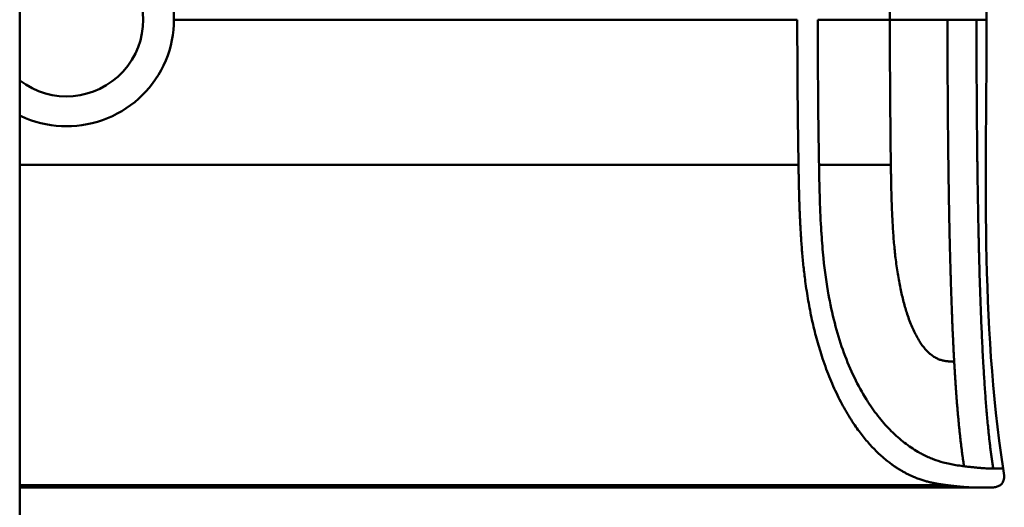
# Model space of a CAD drawing. Header units: millimetres. Extents: x 20 to 833, y 20 to 574.
# Tile 21 of 26: x 427 to 459, y 408 to 423. Entities that reach past the tile are written whole.
import ezdxf

# ---------------------------------------------------------------- set-up
doc = ezdxf.new("R2010")
doc.units = ezdxf.units.MM
doc.header["$LTSCALE"] = 2
doc.layers.add('Sichtbare Kanten(DIN)', color=7, linetype='Continuous', lineweight=50)
doc.layers.add('Sichtbare tangentiale Kanten(DIN)', color=7, linetype='Continuous', lineweight=50)

msp = doc.modelspace()

# ---------------------------------------------------------------- linework, layer by layer
at = {"layer": 'Sichtbare Kanten(DIN)'}
for p, q in [((427.068, 497.46), (427.068, 306.029)), ((446.558, 408.256), (427.068, 408.256)), ((427.755, 408.29), (427.755, 408.26)), ((428.594, 408.29), (427.755, 408.29)), ((427.755, 408.26), (428.594, 408.26)), ((428.594, 408.26), (428.594, 408.29)), ((428.804, 408.258), (428.804, 408.298)), ((430.371, 408.29), (430.371, 408.26)), ((431.432, 408.289), (431.709, 408.289)), ((431.432, 408.261), (431.432, 408.289)), ((431.709, 408.261), (431.432, 408.261)), ((431.709, 408.289), (431.709, 408.273)), ((431.709, 408.273), (432.853, 408.273)), ((431.709, 408.273), (431.709, 408.27)), ((431.709, 408.27), (431.709, 408.261)), ((432.853, 408.27), (431.709, 408.27)), ((432.853, 408.289), (433.13, 408.289)), ((432.853, 408.273), (432.853, 408.289)), ((432.853, 408.273), (432.853, 408.27)), ((432.853, 408.261), (432.853, 408.27)), ((433.13, 408.261), (432.853, 408.261)), ((433.13, 408.289), (433.13, 408.261)), ((433.713, 408.289), (435.185, 408.289)), ((433.713, 408.261), (433.713, 408.289)), ((435.2, 408.261), (433.713, 408.261)), ((433.99, 408.289), (433.99, 408.284)), ((433.99, 408.273), (433.99, 408.284)), ((435.185, 408.284), (433.99, 408.284)), ((433.99, 408.27), (433.99, 408.273)), ((433.99, 408.273), (435.053, 408.273)), ((435.053, 408.27), (433.99, 408.27)), ((433.99, 408.263), (433.99, 408.27)), ((433.99, 408.263), (435.2, 408.263)), ((435.053, 408.273), (435.053, 408.27)), ((435.185, 408.289), (435.185, 408.284)), ((435.2, 408.263), (435.2, 408.261)), ((435.605, 408.289), (435.882, 408.289)), ((435.882, 408.289), (435.882, 408.269)), ((437.026, 408.289), (437.303, 408.289)), ((437.026, 408.269), (437.026, 408.289)), ((437.867, 408.286), (437.867, 408.273)), ((437.991, 408.288), (437.991, 408.279)), ((437.996, 408.278), (437.996, 408.272)), ((438.112, 408.275), (438.125, 408.275)), ((438.184, 408.284), (438.171, 408.284)), ((438.184, 408.289), (438.184, 408.284)), ((438.4, 408.27), (438.4, 408.274)), ((438.853, 408.272), (438.853, 408.268)), ((438.94, 408.271), (438.94, 408.265)), ((439.088, 408.287), (439.088, 408.282)), ((439.737, 408.286), (439.737, 408.273)), ((439.862, 408.288), (439.862, 408.279)), ((439.867, 408.278), (439.867, 408.272)), ((439.983, 408.275), (439.995, 408.275)), ((440.054, 408.284), (440.041, 408.284)), ((440.054, 408.289), (440.054, 408.284)), ((440.271, 408.27), (440.271, 408.274)), ((440.724, 408.272), (440.724, 408.268)), ((440.81, 408.271), (440.81, 408.265)), ((440.958, 408.287), (440.958, 408.282)), ((441.6, 408.261), (441.6, 408.289)), ((441.6, 408.289), (443.073, 408.289)), ((443.087, 408.261), (441.6, 408.261)), ((441.877, 408.289), (441.877, 408.284)), ((441.877, 408.273), (441.877, 408.284)), ((443.073, 408.284), (441.877, 408.284)), ((441.877, 408.273), (441.877, 408.27)), ((441.877, 408.273), (442.94, 408.273)), ((441.877, 408.263), (441.877, 408.27)), ((442.94, 408.27), (441.877, 408.27)), ((441.877, 408.263), (443.087, 408.263)), ((442.94, 408.273), (442.94, 408.27)), ((443.073, 408.289), (443.073, 408.284)), ((443.087, 408.263), (443.087, 408.261)), ((443.606, 408.289), (444.571, 408.289)), ((443.606, 408.261), (443.606, 408.289)), ((443.886, 408.261), (443.606, 408.261)), ((443.886, 408.289), (443.886, 408.284)), ((443.886, 408.284), (443.886, 408.272)), ((443.886, 408.272), (443.886, 408.269)), ((443.886, 408.269), (443.886, 408.261)), ((444.511, 408.269), (443.886, 408.269)), ((444.511, 408.272), (444.511, 408.269)), ((444.804, 408.269), (444.804, 408.273)), ((444.978, 408.277), (444.978, 408.287)), ((445.066, 408.265), (445.066, 408.261)), ((445.385, 408.261), (445.066, 408.261)), ((446.558, 408.256), (457.736, 408.256))]:
    msp.add_line(p, q, dxfattribs=at)
msp.add_arc((428.568, 423.257), 2.458, 232.4012, 127.5988, dxfattribs=at)
for centre, major_axis, ratio, start_param, end_param in [((443.31, 3349.927), (0, -2941.666), 0.977785, 6.278142, 6.278687), ((424.962, 4466.095), (0, -4057.838), 0.978322, 0.000968, 0.001362), ((439.701, 408.287), (1.913, 0.011), 0.006639, 3.429951, 3.612913), ((438.309, 408.279), (-0.322, 0), 0.013262, 0.786802, 0.914041), ((441.571, 408.287), (1.913, 0.011), 0.006639, 3.429951, 3.612913), ((440.179, 408.279), (-0.322, 0), 0.013262, 0.786802, 0.914041)]:
    msp.add_ellipse(centre, major_axis=major_axis, ratio=ratio, start_param=start_param, end_param=end_param, dxfattribs=at)
for points, degree, knots in [([(458.58, 437.646), (458.301, 435.854), (458.234, 434.033), (458.066, 429.233), (458.046, 426.244), (458.046, 423.256)], 3, [0, 0, 0, 0, 0.544198, 0.544198, 1.440627, 1.440627, 1.440627, 1.440627]), ([(427.068, 426.331), (427.131, 426.361), (427.194, 426.389), (427.681, 426.588), (428.139, 426.672), (428.568, 426.672), (428.998, 426.672), (429.458, 426.587), (430.304, 426.241), (430.691, 425.98), (431.304, 425.375), (431.57, 424.991), (431.924, 424.147), (432.011, 423.688), (432.011, 423.257), (432.011, 423.256), (432.011, 423.256)], 3, [1.9184747, 1.9184747, 1.9184747, 1.9184747, 1.9380413, 1.9380413, 2.0668318, 2.0668318, 2.0668318, 2.1958916, 2.1958916, 2.3249514, 2.3249514, 2.4542456, 2.4542456, 2.5835399, 2.5835399, 2.5835728, 2.5835728, 2.5835728, 2.5835728]), ([(427.068, 420.183), (427.131, 420.152), (427.194, 420.124), (427.681, 419.926), (428.139, 419.841), (428.998, 419.841), (429.458, 419.926), (430.304, 420.272), (430.691, 420.533), (431.304, 421.138), (431.57, 421.523), (431.924, 422.366), (432.011, 422.825), (432.011, 423.256)], 3, [-1.1817725, -1.1817725, -1.1817725, -1.1817725, -1.1622062, -1.1622062, -1.0334154, -1.0334154, -0.9043555, -0.9043555, -0.7752956, -0.7752956, -0.6460012, -0.6460012, -0.5167398, -0.5167398, -0.5167398, -0.5167398]), ([(458.58, 408.867), (458.596, 408.77), (458.613, 408.671), (458.603, 408.544), (458.598, 408.515), (458.585, 408.469), (458.578, 408.45), (458.56, 408.415), (458.549, 408.398), (458.524, 408.368), (458.509, 408.354), (458.462, 408.318), (458.425, 408.3), (458.349, 408.276), (458.31, 408.268), (458.232, 408.26), (458.192, 408.258), (458.148, 408.257), (458.143, 408.257), (458.134, 408.257), (458.129, 408.257), (458.121, 408.256), (458.117, 408.256), (458.111, 408.256), (458.108, 408.256), (458.099, 408.256), (458.097, 408.256), (458.087, 408.256), (458.088, 408.256), (458.082, 408.256), (458.079, 408.256), (458.07, 408.256), (458.068, 408.256), (458.062, 408.256), (458.062, 408.256), (458.059, 408.256), (458.059, 408.256), (458.059, 408.256), (458.059, 408.256), (458.058, 408.256), (458.058, 408.256), (458.058, 408.256), (458.058, 408.256), (458.058, 408.256), (458.058, 408.256), (458.058, 408.256), (458.058, 408.256), (458.058, 408.256)], 3, [0, 0, 0, 0, 0.0294977, 0.0294977, 0.0381619, 0.0381619, 0.0440713, 0.0440713, 0.0499905, 0.0499905, 0.0559122, 0.0559122, 0.0678949, 0.0678949, 0.0797343, 0.0797343, 0.0915274, 0.0915274, 0.0930013, 0.0930013, 0.0944832, 0.0944832, 0.0959796, 0.0959796, 0.0974664, 0.0974664, 0.1034692, 0.1034692, 0.1270507, 0.1270507, 0.1879011, 0.1879011, 0.2107211, 0.2107211, 0.215001, 0.215001, 0.2153689, 0.2153689, 0.2155531, 0.2155531, 0.2155992, 0.2155992, 0.2156456, 0.2156456, 0.2156571, 0.2156571, 0.2156688, 0.2156688, 0.2156688, 0.2156688]), ([(427.125, 408.256), (427.125, 408.256), (427.125, 408.256), (427.125, 408.256), (427.125, 408.256), (427.125, 408.256), (427.125, 408.256), (427.124, 408.256), (427.124, 408.256), (427.12, 408.256), (427.116, 408.256), (427.108, 408.256), (427.103, 408.256), (427.091, 408.256), (427.083, 408.256), (427.072, 408.256), (427.07, 408.256), (427.068, 408.256)], 3, [0.000004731, 0.000004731, 0.000004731, 0.000004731, 0.000013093, 0.000013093, 0.000025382, 0.000025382, 0.00006451, 0.00006451, 0.0001034, 0.0001034, 0.001348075, 0.001348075, 0.002591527, 0.002591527, 0.005078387, 0.005078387, 0.005692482, 0.005692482, 0.005692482, 0.005692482]), ([(436.625, 408.256), (436.625, 408.256), (436.625, 408.256), (436.625, 408.256), (436.624, 408.256), (436.624, 408.256), (436.623, 408.256), (436.622, 408.256), (436.621, 408.256), (436.617, 408.256), (436.614, 408.256), (436.603, 408.256), (436.596, 408.256), (436.577, 408.256), (436.564, 408.256), (434.364, 408.256), (432.176, 408.256), (429.989, 408.256)], 3, [0, 0, 0, 0, 0.000016, 0.000016, 0.0000801, 0.0000801, 0.0002083, 0.0002083, 0.0004646, 0.0004646, 0.0014898, 0.0014898, 0.0035403, 0.0035403, 0.007385, 0.007385, 0.6635937, 0.6635937, 0.6635937, 0.6635937]), ([(437.303, 408.289), (437.303, 408.282), (437.303, 408.276), (437.303, 408.269), (437.306, 408.267), (437.244, 408.264), (437.207, 408.264), (437.105, 408.262), (437.045, 408.262), (436.889, 408.261), (436.794, 408.261), (436.554, 408.26), (436.408, 408.26), (436.19, 408.261), (436.083, 408.261), (435.909, 408.261), (435.841, 408.262), (435.729, 408.263), (435.688, 408.264), (435.64, 408.265), (435.626, 408.266), (435.613, 408.267), (435.61, 408.268), (435.607, 408.268), (435.606, 408.268), (435.605, 408.269), (435.605, 408.269), (435.605, 408.269), (435.605, 408.269), (435.605, 408.269), (435.605, 408.269), (435.605, 408.269), (435.605, 408.269), (435.605, 408.269), (435.605, 408.269), (435.605, 408.269), (435.605, 408.269), (435.605, 408.269), (435.605, 408.269), (435.605, 408.269), (435.605, 408.269), (435.605, 408.274), (435.605, 408.281), (435.605, 408.289)], 3, [0, 0, 0, 0, 0.1092334, 0.1092334, 0.1490232, 0.1490232, 0.1726138, 0.1726138, 0.1937378, 0.1937378, 0.2182547, 0.2182547, 0.2526067, 0.2526067, 0.2870093, 0.2870093, 0.3152043, 0.3152043, 0.3443314, 0.3443314, 0.3644971, 0.3644971, 0.3751144, 0.3751144, 0.3803766, 0.3803766, 0.3830492, 0.3830492, 0.38432, 0.38432, 0.3850207, 0.3850207, 0.3856281, 0.3856281, 0.3856453, 0.3856453, 0.3856529, 0.3856529, 0.385659, 0.385659, 0.3856615, 0.3856615, 0.5134692, 0.5134692, 0.5134692, 0.5134692]), ([(435.882, 408.289), (435.882, 408.283), (435.882, 408.278), (435.882, 408.274), (435.882, 408.272), (435.882, 408.27), (435.882, 408.269), (435.882, 408.268), (435.883, 408.268), (435.886, 408.268), (435.893, 408.267), (435.909, 408.266), (435.942, 408.265), (435.964, 408.264), (435.995, 408.264), (436.036, 408.264), (436.077, 408.263), (436.125, 408.263), (436.179, 408.263), (436.242, 408.262), (436.31, 408.262), (436.379, 408.262), (436.397, 408.262), (436.421, 408.262), (436.45, 408.262), (436.513, 408.262), (436.598, 408.262), (436.68, 408.263), (436.739, 408.263), (436.793, 408.263), (436.84, 408.263), (436.883, 408.264), (436.918, 408.264), (436.945, 408.265), (436.974, 408.265), (436.993, 408.266), (437.006, 408.266), (437.02, 408.267), (437.026, 408.268), (437.026, 408.269)], 3, [0, 0, 0, 0, 0.0858896, 0.0858896, 0.0858896, 0.1279276, 0.1279276, 0.1279276, 0.1432993, 0.1432993, 0.1432993, 0.1836295, 0.1836295, 0.1836295, 0.21198, 0.21198, 0.21198, 0.2404515, 0.2404515, 0.2404515, 0.2735893, 0.2735893, 0.2735893, 0.2822713, 0.2822713, 0.2822713, 0.3015509, 0.3015509, 0.3015509, 0.3153228, 0.3153228, 0.3153228, 0.328077, 0.328077, 0.328077, 0.3418436, 0.3418436, 0.3418436, 0.3581502, 0.3581502, 0.3581502, 0.3581502]), ([(439.074, 408.27), (439.102, 408.269), (439.126, 408.269), (439.164, 408.268), (439.179, 408.268), (439.21, 408.266), (439.217, 408.266), (439.201, 408.264), (439.182, 408.264), (439.116, 408.262), (439.067, 408.262), (438.959, 408.261), (438.884, 408.261), (438.674, 408.26), (438.567, 408.26), (438.401, 408.26), (438.251, 408.26), (437.893, 408.261), (437.809, 408.261), (437.714, 408.262)], 3, [0, 0, 0, 0, 0.0114915, 0.0114915, 0.0227532, 0.0227532, 0.0450369, 0.0450369, 0.0645561, 0.0645561, 0.0860667, 0.0860667, 0.1052546, 0.1052546, 0.12316, 0.12316, 0.1329562, 0.1329562, 0.1429345, 0.1429345, 0.1429345, 0.1429345]), ([(437.867, 408.273), (437.839, 408.273), (437.814, 408.274), (437.794, 408.274), (437.775, 408.275), (437.761, 408.275), (437.75, 408.276), (437.739, 408.276), (437.733, 408.277), (437.73, 408.278), (437.729, 408.278), (437.728, 408.278), (437.728, 408.279), (437.728, 408.279), (437.729, 408.279), (437.732, 408.28)], 3, [0, 0, 0, 0, 0.01175174, 0.01175174, 0.01175174, 0.02263405, 0.02263405, 0.02263405, 0.03418298, 0.03418298, 0.03418298, 0.0383665, 0.0383665, 0.0383665, 0.0427469, 0.0427469, 0.0427469, 0.0427469]), ([(437.732, 408.28), (437.739, 408.281), (437.759, 408.283), (437.832, 408.285), (437.879, 408.286), (437.982, 408.288), (438.058, 408.288), (438.206, 408.29), (438.295, 408.29), (438.48, 408.29), (438.573, 408.29), (438.665, 408.29)], 3, [0, 0, 0, 0, 0.0226843, 0.0226843, 0.0471214, 0.0471214, 0.0950996, 0.0950996, 0.1652353, 0.1652353, 0.2353795, 0.2353795, 0.2353795, 0.2353795]), ([(438.171, 408.284), (438.143, 408.284), (438.117, 408.283), (438.093, 408.283), (438.07, 408.283), (438.051, 408.282), (438.035, 408.282), (438.027, 408.282), (438.019, 408.281), (438.012, 408.281), (438.005, 408.281), (438, 408.28), (437.996, 408.28), (437.99, 408.279), (437.99, 408.279), (437.997, 408.278), (438.002, 408.278), (438.012, 408.277), (438.026, 408.277), (438.041, 408.276), (438.059, 408.276), (438.081, 408.276)], 3, [0, 0, 0, 0, 0.00910864, 0.00910864, 0.00910864, 0.01796935, 0.01796935, 0.01796935, 0.02226226, 0.02226226, 0.02226226, 0.02577904, 0.02577904, 0.02577904, 0.03210922, 0.03210922, 0.03210922, 0.0373818, 0.0373818, 0.0373818, 0.04265759, 0.04265759, 0.04265759, 0.04265759]), ([(438.4, 408.27), (438.314, 408.27), (438.253, 408.27), (438.186, 408.271), (438.118, 408.271), (438.054, 408.271), (437.996, 408.272)], 3, [0, 0, 0, 0, 0.02152225, 0.02152225, 0.02152225, 0.04305819, 0.04305819, 0.04305819, 0.04305819]), ([(438.125, 408.275), (438.256, 408.274), (438.454, 408.273), (438.703, 408.272), (438.788, 408.272), (438.941, 408.271), (439.015, 408.27), (439.074, 408.27)], 3, [0, 0, 0, 0, 0.04648501, 0.04648501, 0.06986246, 0.06986246, 0.09248548, 0.09248548, 0.09248548, 0.09248548]), ([(439.088, 408.282), (438.942, 408.283), (438.805, 408.284), (438.575, 408.285), (438.496, 408.285), (438.341, 408.285), (438.255, 408.284), (438.184, 408.284)], 3, [0, 0, 0, 0, 0.04647205, 0.04647205, 0.06998895, 0.06998895, 0.09284234, 0.09284234, 0.09284234, 0.09284234]), ([(438.398, 408.262), (438.461, 408.262), (438.525, 408.262), (438.587, 408.262), (438.661, 408.262), (438.711, 408.263), (438.744, 408.263), (438.792, 408.263), (438.831, 408.263), (438.864, 408.263), (438.887, 408.264), (438.906, 408.264), (438.918, 408.264), (438.932, 408.265), (438.939, 408.265), (438.94, 408.265)], 3, [0, 0, 0, 0, 0.0188348, 0.0188348, 0.0188348, 0.0412232, 0.0412232, 0.0412232, 0.0734599, 0.0734599, 0.0734599, 0.0962138, 0.0962138, 0.0962138, 0.1202703, 0.1202703, 0.1202703, 0.1202703]), ([(438.541, 408.269), (438.518, 408.269), (438.494, 408.269), (438.471, 408.27), (438.469, 408.27), (438.458, 408.27), (438.446, 408.27), (438.431, 408.27), (438.412, 408.27), (438.4, 408.27)], 3, [0, 0, 0, 0, 0.007243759, 0.007243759, 0.007243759, 0.007783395, 0.007783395, 0.007783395, 0.008527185, 0.008527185, 0.008527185, 0.008527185]), ([(438.853, 408.268), (438.816, 408.268), (438.766, 408.268), (438.712, 408.269), (438.657, 408.269), (438.605, 408.269), (438.541, 408.269)], 3, [0, 0, 0, 0, 0.01715883, 0.01715883, 0.01715883, 0.03436624, 0.03436624, 0.03436624, 0.03436624]), ([(438.94, 408.265), (438.94, 408.266), (438.936, 408.266), (438.923, 408.267), (438.909, 408.267), (438.889, 408.267), (438.853, 408.268)], 3, [0, 0, 0, 0, 0.01167029, 0.01167029, 0.01167029, 0.02361101, 0.02361101, 0.02361101, 0.02361101]), ([(440.945, 408.27), (440.973, 408.269), (440.996, 408.269), (441.035, 408.268), (441.049, 408.268), (441.08, 408.266), (441.087, 408.266), (441.072, 408.264), (441.053, 408.264), (440.986, 408.262), (440.938, 408.262), (440.829, 408.261), (440.755, 408.261), (440.545, 408.26), (440.437, 408.26), (440.272, 408.26), (440.122, 408.26), (439.764, 408.261), (439.68, 408.261), (439.584, 408.262)], 3, [0, 0, 0, 0, 0.0114915, 0.0114915, 0.0227532, 0.0227532, 0.0450369, 0.0450369, 0.0645561, 0.0645561, 0.0860668, 0.0860668, 0.1052548, 0.1052548, 0.1231602, 0.1231602, 0.1329564, 0.1329564, 0.1429347, 0.1429347, 0.1429347, 0.1429347]), ([(439.737, 408.273), (439.71, 408.273), (439.685, 408.274), (439.664, 408.274), (439.645, 408.275), (439.631, 408.275), (439.621, 408.276), (439.609, 408.276), (439.603, 408.277), (439.601, 408.278), (439.6, 408.278), (439.599, 408.278), (439.599, 408.279), (439.599, 408.279), (439.6, 408.279), (439.603, 408.28)], 3, [0, 0, 0, 0, 0.01175175, 0.01175175, 0.01175175, 0.02263408, 0.02263408, 0.02263408, 0.03418299, 0.03418299, 0.03418299, 0.0383665, 0.0383665, 0.0383665, 0.0427469, 0.0427469, 0.0427469, 0.0427469]), ([(439.603, 408.28), (439.61, 408.281), (439.63, 408.283), (439.703, 408.285), (439.749, 408.286), (439.853, 408.288), (439.928, 408.288), (440.076, 408.29), (440.166, 408.29), (440.351, 408.29), (440.443, 408.29), (440.535, 408.29)], 3, [0, 0, 0, 0, 0.0226843, 0.0226843, 0.0471214, 0.0471214, 0.0950996, 0.0950996, 0.1652353, 0.1652353, 0.2353795, 0.2353795, 0.2353795, 0.2353795]), ([(440.041, 408.284), (440.013, 408.284), (439.987, 408.283), (439.963, 408.283), (439.941, 408.283), (439.921, 408.282), (439.906, 408.282), (439.898, 408.282), (439.89, 408.281), (439.882, 408.281), (439.876, 408.281), (439.87, 408.28), (439.867, 408.28), (439.86, 408.279), (439.86, 408.279), (439.867, 408.278), (439.873, 408.278), (439.883, 408.277), (439.897, 408.277), (439.911, 408.276), (439.93, 408.276), (439.952, 408.276)], 3, [0, 0, 0, 0, 0.00910864, 0.00910864, 0.00910864, 0.01796935, 0.01796935, 0.01796935, 0.02226226, 0.02226226, 0.02226226, 0.02577904, 0.02577904, 0.02577904, 0.03210922, 0.03210922, 0.03210922, 0.0373818, 0.0373818, 0.0373818, 0.04265759, 0.04265759, 0.04265759, 0.04265759]), ([(440.271, 408.27), (440.184, 408.27), (440.124, 408.27), (440.056, 408.271), (439.988, 408.271), (439.924, 408.271), (439.867, 408.272)], 3, [0, 0, 0, 0, 0.02152225, 0.02152225, 0.02152225, 0.04305819, 0.04305819, 0.04305819, 0.04305819]), ([(439.995, 408.275), (440.126, 408.274), (440.325, 408.273), (440.574, 408.272), (440.658, 408.272), (440.811, 408.271), (440.885, 408.27), (440.945, 408.27)], 3, [0, 0, 0, 0, 0.04648501, 0.04648501, 0.06986245, 0.06986245, 0.09248547, 0.09248547, 0.09248547, 0.09248547]), ([(440.958, 408.282), (440.812, 408.283), (440.676, 408.284), (440.445, 408.285), (440.367, 408.285), (440.212, 408.285), (440.125, 408.284), (440.054, 408.284)], 3, [0, 0, 0, 0, 0.04647205, 0.04647205, 0.06998895, 0.06998895, 0.09284234, 0.09284234, 0.09284234, 0.09284234]), ([(440.269, 408.262), (440.331, 408.262), (440.395, 408.262), (440.457, 408.262), (440.531, 408.262), (440.582, 408.263), (440.615, 408.263), (440.662, 408.263), (440.701, 408.263), (440.734, 408.263), (440.757, 408.264), (440.776, 408.264), (440.789, 408.264), (440.803, 408.265), (440.809, 408.265), (440.81, 408.265)], 3, [0, 0, 0, 0, 0.0188348, 0.0188348, 0.0188348, 0.0412232, 0.0412232, 0.0412232, 0.0734599, 0.0734599, 0.0734599, 0.0962138, 0.0962138, 0.0962138, 0.1202703, 0.1202703, 0.1202703, 0.1202703]), ([(440.411, 408.269), (440.388, 408.269), (440.365, 408.269), (440.341, 408.27), (440.339, 408.27), (440.328, 408.27), (440.317, 408.27), (440.301, 408.27), (440.282, 408.27), (440.271, 408.27)], 3, [0, 0, 0, 0, 0.007243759, 0.007243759, 0.007243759, 0.007783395, 0.007783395, 0.007783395, 0.008527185, 0.008527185, 0.008527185, 0.008527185]), ([(440.724, 408.268), (440.686, 408.268), (440.637, 408.268), (440.582, 408.269), (440.528, 408.269), (440.475, 408.269), (440.411, 408.269)], 3, [0, 0, 0, 0, 0.01715883, 0.01715883, 0.01715883, 0.03436624, 0.03436624, 0.03436624, 0.03436624]), ([(440.81, 408.265), (440.81, 408.266), (440.806, 408.266), (440.793, 408.267), (440.78, 408.267), (440.759, 408.267), (440.724, 408.268)], 3, [0, 0, 0, 0, 0.01167029, 0.01167029, 0.01167029, 0.02361101, 0.02361101, 0.02361101, 0.02361101]), ([(445.066, 408.261), (444.973, 408.262), (444.881, 408.263), (444.696, 408.265), (444.603, 408.267), (444.511, 408.269)], 3, [-0.1005752, -0.1005752, -0.1005752, -0.1005752, -0.0502881, -0.0502881, -0.000001, -0.000001, -0.000001, -0.000001]), ([(444.571, 408.289), (444.646, 408.289), (444.722, 408.289), (444.794, 408.289), (444.867, 408.288), (444.938, 408.288), (445, 408.287), (445.054, 408.286), (445.101, 408.285), (445.138, 408.284), (445.18, 408.283), (445.207, 408.281), (445.222, 408.28), (445.23, 408.279), (445.234, 408.278), (445.235, 408.278), (445.235, 408.277), (445.232, 408.276), (445.205, 408.274), (445.183, 408.273), (445.148, 408.272), (445.1, 408.271), (445.063, 408.271), (445.02, 408.27), (444.971, 408.27), (444.919, 408.27), (444.863, 408.269), (444.804, 408.269)], 3, [0, 0, 0, 0, 0.0225711, 0.0225711, 0.0225711, 0.0454923, 0.0454923, 0.0454923, 0.0656128, 0.0656128, 0.0656128, 0.088775, 0.088775, 0.088775, 0.1028625, 0.1028625, 0.1028625, 0.1164275, 0.1164275, 0.1164275, 0.1276054, 0.1276054, 0.1276054, 0.1362092, 0.1362092, 0.1362092, 0.1454311, 0.1454311, 0.1454311, 0.1454311]), ([(444.804, 408.269), (444.901, 408.267), (444.997, 408.266), (445.191, 408.263), (445.288, 408.262), (445.385, 408.261)], 3, [-0.1052572, -0.1052572, -0.1052572, -0.1052572, -0.0526291, -0.0526291, -0.000001, -0.000001, -0.000001, -0.000001]), ([(457.736, 408.256), (457.736, 408.256), (457.738, 408.256), (457.742, 408.256), (457.747, 408.256), (457.751, 408.256), (457.755, 408.256), (457.758, 408.256)], 5, [0, 0, 0, 0, 0, 0, 0.00005315, 0.00605576, 0.01942274, 0.01942274, 0.01942274, 0.01942274, 0.01942274, 0.01942274]), ([(457.797, 408.256), (457.794, 408.256), (457.785, 408.256), (457.773, 408.256), (457.761, 408.256), (457.749, 408.256), (457.739, 408.256), (457.736, 408.256)], 5, [7.007222, 7.007222, 7.007222, 7.007222, 7.007222, 7.007222, 7.259718, 8.056434, 8.413102, 8.413102, 8.413102, 8.413102, 8.413102, 8.413102]), ([(458.058, 408.256), (458.01, 408.256), (458.05, 408.256), (457.873, 408.256), (457.844, 408.256), (457.805, 408.256), (457.797, 408.256), (457.771, 408.256), (457.769, 408.256), (457.762, 408.256), (457.761, 408.256), (457.76, 408.256), (457.759, 408.256), (457.759, 408.256), (457.759, 408.256), (457.758, 408.256), (457.758, 408.256), (457.758, 408.256)], 3, [0, 0, 0, 0, 0.407449, 0.407449, 0.5322968, 0.5322968, 0.5636556, 0.5636556, 0.5676213, 0.5676213, 0.5681208, 0.5681208, 0.5682446, 0.5682446, 0.5683062, 0.5683062, 0.5683445, 0.5683445, 0.5683445, 0.5683445]), ([(458.078, 408.256), (458.078, 408.256), (458.076, 408.256), (458.071, 408.256), (458.068, 408.256), (458.063, 408.256), (458.062, 408.256), (458.059, 408.256), (458.059, 408.256), (458.056, 408.256), (458.056, 408.256), (458.055, 408.256), (458.055, 408.256), (458.055, 408.256), (458.055, 408.256), (458.055, 408.256), (458.055, 408.256), (458.055, 408.256)], 3, [0.0356409, 0.0356409, 0.0356409, 0.0356409, 0.0964729, 0.0964729, 0.1925318, 0.1925318, 0.2285538, 0.2285538, 0.2555705, 0.2555705, 0.2606362, 0.2606362, 0.2608737, 0.2608737, 0.2610519, 0.2610519, 0.2610664, 0.2610664, 0.2610664, 0.2610664])]:
    msp.add_open_spline(points, degree=degree, knots=knots, dxfattribs=at)
for points in [[(458.046, 423.256), (458.046, 418.457), (457.842, 413.61), (458.58, 408.867)], [(458.58, 408.867), (458.58, 408.867), (458.58, 408.867), (458.58, 408.867)], [(437.714, 408.262), (437.735, 408.262), (437.756, 408.263), (437.777, 408.264)], [(438.665, 408.29), (438.675, 408.29), (438.686, 408.29), (438.697, 408.29)], [(439.162, 408.287), (439.137, 408.285), (439.113, 408.283), (439.088, 408.282)], [(439.584, 408.262), (439.606, 408.262), (439.627, 408.263), (439.648, 408.264)], [(440.535, 408.29), (440.546, 408.29), (440.556, 408.29), (440.567, 408.29)], [(441.032, 408.287), (441.007, 408.285), (440.983, 408.283), (440.958, 408.282)]]:
    msp.add_open_spline(points, degree=3, dxfattribs=at)
for points, weights, knots in [([(437.777, 408.264), (437.858, 408.264), (437.933, 408.263), (438.006, 408.263), (438.047, 408.263), (438.087, 408.263), (438.127, 408.263), (438.168, 408.263), (438.209, 408.262), (438.251, 408.262), (438.288, 408.262), (438.324, 408.262), (438.361, 408.262), (438.374, 408.262), (438.386, 408.262), (438.398, 408.262)], [1, 1.00798459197, 1.00798459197, 1, 1.00194930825, 1.00194930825, 1, 1.00189086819, 1.00189086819, 1, 1, 1, 1, 1.00147352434, 1.00147352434, 1], [0, 0, 0, 0, 0.02429045, 0.02429045, 0.02429045, 0.03732361, 0.03732361, 0.03732361, 0.05061544, 0.05061544, 0.05061544, 0.06177209, 0.06177209, 0.06177209, 0.06549098, 0.06549098, 0.06549098, 0.06549098]), ([(438.697, 408.29), (438.758, 408.29), (438.816, 408.289), (438.872, 408.289), (438.932, 408.289), (438.989, 408.288), (439.043, 408.288), (439.078, 408.288), (439.113, 408.287), (439.148, 408.287), (439.152, 408.287), (439.157, 408.287), (439.162, 408.287)], [1, 0.999971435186, 0.999971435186, 1, 0.999946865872, 0.999946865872, 1, 0.999474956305, 0.999474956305, 1, 1, 1, 1], [0, 0, 0, 0, 0.01792662, 0.01792662, 0.01792662, 0.0358754, 0.0358754, 0.0358754, 0.04736768, 0.04736768, 0.04736768, 0.04890663, 0.04890663, 0.04890663, 0.04890663]), ([(439.648, 408.264), (439.728, 408.264), (439.804, 408.263), (439.877, 408.263), (439.917, 408.263), (439.957, 408.263), (439.997, 408.263), (440.039, 408.263), (440.08, 408.262), (440.121, 408.262), (440.158, 408.262), (440.195, 408.262), (440.232, 408.262), (440.244, 408.262), (440.257, 408.262), (440.269, 408.262)], [1, 1.00798459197, 1.00798459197, 1, 1.00194930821, 1.00194930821, 1, 1.00189086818, 1.00189086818, 1, 1, 1, 1, 1.00147352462, 1.00147352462, 1], [0, 0, 0, 0, 0.02429045, 0.02429045, 0.02429045, 0.03732361, 0.03732361, 0.03732361, 0.05061544, 0.05061544, 0.05061544, 0.06177209, 0.06177209, 0.06177209, 0.06549098, 0.06549098, 0.06549098, 0.06549098]), ([(440.567, 408.29), (440.628, 408.29), (440.687, 408.289), (440.743, 408.289), (440.802, 408.289), (440.859, 408.288), (440.913, 408.288), (440.949, 408.288), (440.984, 408.287), (441.018, 408.287), (441.023, 408.287), (441.027, 408.287), (441.032, 408.287)], [1, 0.999971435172, 0.999971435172, 1, 0.999946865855, 0.999946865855, 1, 0.999474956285, 0.999474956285, 1, 1, 1, 1], [0, 0, 0, 0, 0.01792662, 0.01792662, 0.01792662, 0.0358754, 0.0358754, 0.0358754, 0.04736768, 0.04736768, 0.04736768, 0.04890663, 0.04890663, 0.04890663, 0.04890663]), ([(444.978, 408.277), (444.978, 408.278), (444.968, 408.279), (444.947, 408.28), (444.936, 408.281), (444.922, 408.281), (444.905, 408.281), (444.888, 408.282), (444.868, 408.282), (444.846, 408.283), (444.825, 408.283), (444.801, 408.283), (444.776, 408.283), (444.752, 408.284), (444.727, 408.284), (444.699, 408.284), (444.651, 408.284), (444.597, 408.284), (444.539, 408.284), (444.321, 408.284), (444.104, 408.284), (443.886, 408.284)], [1, 0.99534372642, 0.99534372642, 1, 0.998494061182, 0.998494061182, 1, 0.998460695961, 0.998460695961, 1, 0.998657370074, 0.998657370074, 1, 0.998874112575, 0.998874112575, 1, 0.996743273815, 0.996743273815, 1, 1, 1, 1], [0, 0, 0, 0, 0.0167499, 0.0167499, 0.0167499, 0.0259531, 0.0259531, 0.0259531, 0.0351695, 0.0351695, 0.0351695, 0.0438009, 0.0438009, 0.0438009, 0.0518097, 0.0518097, 0.0518097, 0.065886, 0.065886, 0.065886, 0.1311352, 0.1311352, 0.1311352, 0.1311352]), ([(443.886, 408.272), (444.104, 408.272), (444.321, 408.272), (444.539, 408.272), (444.573, 408.272), (444.606, 408.272), (444.637, 408.272), (444.672, 408.272), (444.704, 408.272), (444.734, 408.272), (444.768, 408.272), (444.799, 408.273), (444.826, 408.273), (444.855, 408.273), (444.881, 408.273), (444.902, 408.274), (444.929, 408.274), (444.949, 408.275), (444.962, 408.275), (444.973, 408.276), (444.978, 408.277), (444.978, 408.277)], [1, 1, 1, 1, 0.99849745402, 0.99849745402, 1, 0.998977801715, 0.998977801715, 1, 0.999210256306, 0.999210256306, 1, 0.999393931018, 0.999393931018, 1, 0.999355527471, 0.999355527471, 1, 0.999661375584, 0.999661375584, 1], [0, 0, 0, 0, 0.0652493, 0.0652493, 0.0652493, 0.0751466, 0.0751466, 0.0751466, 0.0849511, 0.0849511, 0.0849511, 0.0950243, 0.0950243, 0.0950243, 0.1051429, 0.1051429, 0.1051429, 0.1194039, 0.1194039, 0.1194039, 0.1309839, 0.1309839, 0.1309839, 0.1309839])]:
    msp.add_rational_spline(points, weights, degree=3, knots=knots, dxfattribs=at)
at = {"layer": 'Sichtbare tangentiale Kanten(DIN)'}
for p, q in [((451.98, 423.256), (432.011, 423.256)), ((427.068, 418.599), (452.02, 418.599)), ((452.677, 418.599), (454.978, 418.599)), ((454.978, 418.599), (454.979, 418.59)), ((427.068, 408.334), (456.785, 408.334)), ((438.171, 408.289), (438.171, 408.284)), ((438.541, 408.273), (438.541, 408.269)), ((440.041, 408.289), (440.041, 408.284)), ((440.411, 408.273), (440.411, 408.269))]:
    msp.add_line(p, q, dxfattribs=at)
for centre, major_axis, start_param, end_param in [((455.255, 422.697), (-0.016, 10.727), 1.062815, 1.518592), ((455.255, 423.816), (-0.016, -10.727), 4.764655, 5.220371)]:
    msp.add_ellipse(centre, major_axis=major_axis, ratio=0.028644, start_param=start_param, end_param=end_param, dxfattribs=at)
for points, degree, knots in [([(451.98, 423.257), (451.98, 423.062), (451.981, 422.868), (451.981, 422.674), (451.982, 422.48), (451.982, 422.286), (451.983, 422.092), (451.984, 421.898), (451.985, 421.703), (451.986, 421.509), (451.987, 421.315), (451.989, 421.122), (451.99, 420.928), (451.992, 420.734), (451.994, 420.539), (451.996, 420.346), (451.998, 420.152), (452, 419.958), (452.003, 419.764), (452.005, 419.569), (452.008, 419.374), (452.011, 419.18), (452.014, 418.985), (452.017, 418.792), (452.02, 418.599)], 3, [0.000019, 0.000019, 0.000019, 0.000019, 0.0581611, 0.0581611, 0.0581611, 0.1162844, 0.1162844, 0.1162844, 0.1744076, 0.1744076, 0.1744076, 0.2325309, 0.2325309, 0.2325309, 0.2906542, 0.2906542, 0.2906542, 0.3487774, 0.3487774, 0.3487774, 0.4069007, 0.4069007, 0.4069007, 0.4650424, 0.4650424, 0.4650424, 0.4650424]), ([(452.637, 423.256), (452.637, 423.062), (452.637, 422.869), (452.637, 422.676), (452.639, 421.711), (452.647, 420.745), (452.659, 419.772), (452.662, 419.577), (452.665, 419.385), (452.667, 419.198), (452.67, 419.012), (452.673, 418.82), (452.677, 418.62), (452.677, 418.613), (452.677, 418.606), (452.677, 418.599)], 3, [0, 0, 0, 0, 0.0579521, 0.0579521, 0.0579521, 0.3477131, 0.3477131, 0.3477131, 0.4058533, 0.4058533, 0.4058533, 0.4636935, 0.4636935, 0.4636935, 0.4658128, 0.4658128, 0.4658128, 0.4658128]), ([(454.947, 423.256), (454.743, 423.256), (454.588, 423.256), (454.393, 423.256), (454.197, 423.256), (453.995, 423.256), (453.792, 423.256), (453.741, 423.256), (453.69, 423.256), (453.64, 423.256), (453.487, 423.256), (453.335, 423.256), (453.188, 423.256), (453.163, 423.256), (453.139, 423.256), (453.114, 423.256), (453.09, 423.256), (453.066, 423.256), (453.042, 423.256), (452.922, 423.256), (452.806, 423.256), (452.699, 423.256), (452.677, 423.256), (452.656, 423.256), (452.637, 423.256)], 3, [0, 0, 0, 0, 0.1300988, 0.1300988, 0.1300988, 0.2601975, 0.2601975, 0.2601975, 0.2927222, 0.2927222, 0.2927222, 0.3902963, 0.3902963, 0.3902963, 0.4065586, 0.4065586, 0.4065586, 0.422821, 0.422821, 0.422821, 0.5041327, 0.5041327, 0.5041327, 0.5203951, 0.5203951, 0.5203951, 0.5203951]), ([(457.722, 423.256), (457.877, 423.256), (457.966, 423.256), (458.011, 423.256), (458.039, 423.256), (458.046, 423.256), (458.046, 423.256)], 3, [0, 0, 0, 0, 0.4403832, 0.4403832, 0.4403832, 0.7212637, 0.7212637, 0.7212637, 0.7212637]), ([(452.02, 418.599), (452.02, 418.595), (452.027, 418.156), (452.044, 417.283), (452.09, 415.959), (452.258, 414.185), (452.794, 412.079), (453.615, 410.398), (454.531, 409.291), (455.421, 408.668), (456.036, 408.455), (456.434, 408.38), (456.673, 408.348), (456.785, 408.334)], 5, [0, 0, 0, 0, 0, 0, 0.002102, 0.219803, 0.437505, 0.655206, 0.872907, 1.090608, 1.308309, 1.52601, 1.743633, 1.743633, 1.743633, 1.743633, 1.743633, 1.743633]), ([(457.322, 408.942), (457.31, 408.944), (457.298, 408.945), (457.286, 408.947), (457.213, 408.956), (457.137, 408.967), (457.059, 408.979), (456.934, 408.999), (456.8, 409.025), (456.652, 409.065), (456.55, 409.093), (456.443, 409.128), (456.335, 409.169), (456.226, 409.211), (456.118, 409.259), (456.005, 409.317), (455.968, 409.336), (455.93, 409.357), (455.89, 409.379), (455.753, 409.456), (455.61, 409.549), (455.468, 409.655), (455.326, 409.762), (455.185, 409.882), (455.04, 410.023), (454.913, 410.146), (454.784, 410.286), (454.657, 410.44), (454.53, 410.594), (454.408, 410.759), (454.288, 410.94), (454.258, 410.986), (454.227, 411.034), (454.196, 411.083), (454.061, 411.299), (453.931, 411.533), (453.81, 411.783), (453.689, 412.034), (453.576, 412.3), (453.474, 412.579), (453.376, 412.849), (453.287, 413.13), (453.208, 413.425), (453.128, 413.72), (453.058, 414.03), (452.996, 414.363), (452.992, 414.387), (452.988, 414.409), (452.984, 414.43), (452.918, 414.794), (452.863, 415.188), (452.819, 415.613), (452.793, 415.872), (452.772, 416.119), (452.755, 416.38), (452.753, 416.412), (452.751, 416.441), (452.749, 416.469), (452.729, 416.797), (452.714, 417.134), (452.703, 417.487), (452.691, 417.839), (452.686, 418.103), (452.677, 418.599)], 3, [0, 0, 0, 0, 0.013527, 0.013527, 0.013527, 0.095792, 0.095792, 0.095792, 0.227559, 0.227559, 0.227559, 0.318199, 0.318199, 0.318199, 0.408838, 0.408838, 0.408838, 0.438587, 0.438587, 0.438587, 0.543091, 0.543091, 0.543091, 0.647595, 0.647595, 0.647595, 0.739004, 0.739004, 0.739004, 0.830413, 0.830413, 0.830413, 0.853725, 0.853725, 0.853725, 0.956085, 0.956085, 0.956085, 1.058446, 1.058446, 1.058446, 1.157356, 1.157356, 1.157356, 1.256266, 1.256266, 1.256266, 1.263312, 1.263312, 1.263312, 1.386941, 1.386941, 1.386941, 1.462444, 1.462444, 1.462444, 1.471505, 1.471505, 1.471505, 1.578132, 1.578132, 1.578132, 1.68476, 1.68476, 1.68476, 1.68476]), ([(454.979, 418.59), (454.986, 418.054), (455.009, 416.692), (455.112, 415.152), (455.494, 413.345), (456.119, 412.476), (456.562, 412.298), (456.869, 412.303), (457.008, 412.291)], 5, [0, 0, 0, 0, 0, 0, 0.2492, 0.4992, 0.7492, 0.9992, 0.9992, 0.9992, 0.9992, 0.9992, 0.9992]), ([(458.257, 408.867), (458.254, 408.867), (458.252, 408.867), (458.25, 408.867), (458.226, 408.867), (458.2, 408.867), (458.172, 408.868), (458.145, 408.868), (458.116, 408.87), (458.085, 408.871), (458.053, 408.872), (458.021, 408.874), (457.986, 408.876), (457.973, 408.877), (457.96, 408.878), (457.946, 408.879), (457.924, 408.88), (457.901, 408.882), (457.876, 408.884), (457.838, 408.887), (457.797, 408.89), (457.755, 408.894), (457.713, 408.898), (457.669, 408.903), (457.622, 408.907), (457.576, 408.912), (457.528, 408.917), (457.478, 408.923), (457.428, 408.929), (457.376, 408.936), (457.322, 408.942)], 3, [0, 0, 0, 0, 0.005938, 0.005938, 0.005938, 0.068767, 0.068767, 0.068767, 0.1314145, 0.1314145, 0.1314145, 0.1940469, 0.1940469, 0.1940469, 0.2177013, 0.2177013, 0.2177013, 0.256742, 0.256742, 0.256742, 0.3195011, 0.3195011, 0.3195011, 0.3822317, 0.3822317, 0.3822317, 0.4449585, 0.4449585, 0.4449585, 0.5075707, 0.5075707, 0.5075707, 0.5075707]), ([(458.58, 408.867), (458.58, 408.867), (458.58, 408.867), (458.579, 408.867), (458.579, 408.867), (458.579, 408.867), (458.579, 408.867), (458.577, 408.867), (458.574, 408.867), (458.57, 408.867), (458.565, 408.867), (458.558, 408.867), (458.548, 408.867), (458.538, 408.867), (458.525, 408.867), (458.51, 408.867), (458.504, 408.867), (458.497, 408.867), (458.49, 408.867), (458.478, 408.867), (458.465, 408.867), (458.451, 408.867), (458.427, 408.867), (458.4, 408.867), (458.367, 408.867), (458.335, 408.867), (458.299, 408.867), (458.259, 408.867), (458.257, 408.867), (458.257, 408.867), (458.257, 408.867)], 3, [0.1681613, 0.1681613, 0.1681613, 0.1681613, 0.2202767, 0.2202767, 0.2202767, 0.2309529, 0.2309529, 0.2309529, 0.3302295, 0.3302295, 0.3302295, 0.4395805, 0.4395805, 0.4395805, 0.5485418, 0.5485418, 0.5485418, 0.5906345, 0.5906345, 0.5906345, 0.6580998, 0.6580998, 0.6580998, 0.7689055, 0.7689055, 0.7689055, 0.8770848, 0.8770848, 0.8770848, 0.8799746, 0.8799746, 0.8799746, 0.8799746]), ([(456.785, 408.334), (456.785, 408.334), (456.792, 408.333), (456.832, 408.328), (456.902, 408.32), (456.999, 408.308), (457.12, 408.295), (457.25, 408.282), (457.37, 408.273), (457.478, 408.265), (457.576, 408.26), (457.645, 408.257), (457.692, 408.257), (457.722, 408.256), (457.736, 408.256)], 5, [0, 0, 0, 0, 0, 0, 0.0000789, 0.0138137, 0.0766896, 0.1395656, 0.2024415, 0.2653174, 0.3281933, 0.3910693, 0.4539452, 0.516768, 0.516768, 0.516768, 0.516768, 0.516768, 0.516768])]:
    msp.add_open_spline(points, degree=degree, knots=knots, dxfattribs=at)
for points, degree in [([(456.793, 423.256), (456.367, 423.256), (455.751, 423.256), (454.947, 423.256)], 3), ([(457.008, 412.291), (456.907, 414.085), (456.846, 416.161), (456.811, 418.454), (456.793, 420.855), (456.793, 423.256)], 5), ([(456.793, 423.256), (457.213, 423.256), (457.518, 423.256), (457.722, 423.256)], 3), ([(457.722, 423.256), (457.722, 419.782), (457.759, 416.307), (457.834, 413.157), (457.978, 410.656), (458.257, 408.867)], 5), ([(457.008, 412.291), (457.052, 411.507), (457.104, 410.773), (457.166, 410.098), (457.237, 409.487), (457.322, 408.942)], 5)]:
    msp.add_open_spline(points, degree=degree, dxfattribs=at)

doc.saveas('drawing.dxf')
